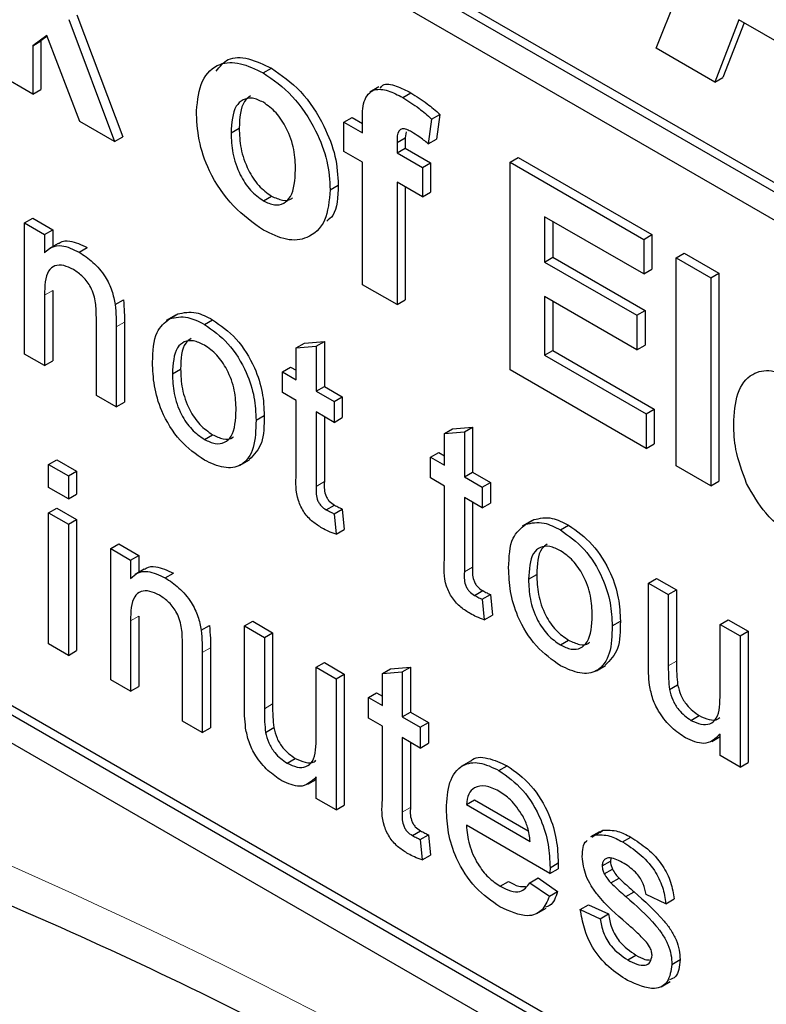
# Paper-space layout 'Blatt2' of a CAD drawing. Header units: millimetres. Extents: x 5 to 418, y 2 to 292.
# Tile 14 of 58: x 99.03 to 101.18, y 184.6 to 187.44. Entities that reach past the tile are written whole.
import ezdxf

# ---------------------------------------------------------------- set-up
doc = ezdxf.new("R2010")
doc.units = ezdxf.units.MM

psp = doc.layouts.new('Blatt2')

# ---------------------------------------------------------------- linework, layer by layer
at = {"color": 7, "linetype": 'Continuous', "lineweight": 25}
for p, q in [((97.5135, 189.0756), (106.4467, 183.9186)), ((97.5371, 189.0892), (106.4467, 183.9459)), ((106.4467, 183.837), (97.5135, 188.994)), ((100.8634, 187.3593), (101.1752, 188.132)), ((94.4965, 187.9592), (106.2817, 181.1558)), ((99.1703, 187.4417), (99.3022, 187.0903)), ((99.1939, 187.4553), (99.3257, 187.1039)), ((101.1022, 187.4413), (101.0326, 187.2617)), ((101.1172, 187.4327), (101.0562, 187.2753)), ((101.4188, 187.2585), (101.1022, 187.4413)), ((99.1073, 187.3962), (99.0662, 187.3666)), ((99.0662, 187.3666), (99.0897, 187.3802)), ((99.1083, 187.3936), (99.0897, 187.3802)), ((99.0897, 187.3802), (99.0897, 187.2401)), ((99.2024, 187.1478), (99.1073, 187.3962)), ((99.0662, 187.3666), (99.0662, 187.2265)), ((101.0326, 187.2617), (100.8634, 187.3593)), ((99.7306, 187.2882), (99.7542, 187.3018)), ((99.0662, 187.2265), (98.9664, 187.2841)), ((101.0326, 187.2617), (101.0562, 187.2753)), ((99.0662, 187.2265), (99.0897, 187.2401)), ((100.0644, 187.2483), (100.0379, 187.233)), ((100.1328, 187.2172), (100.1564, 187.2308)), ((99.3022, 187.0903), (99.2024, 187.1478)), ((99.9636, 187.146), (99.9872, 187.1596)), ((99.9636, 187.146), (100.0168, 187.1153)), ((99.9636, 187.0615), (99.9636, 187.146)), ((99.9872, 187.1596), (100.0168, 187.1425)), ((100.0168, 187.1153), (100.0168, 187.1468)), ((100.2163, 187.155), (100.2063, 187.0839)), ((100.2163, 187.155), (100.2398, 187.1686)), ((100.2398, 187.1686), (100.2299, 187.0975)), ((99.6379, 187.1152), (99.6614, 187.1289)), ((100.143, 187.1181), (100.1401, 187.1011)), ((99.3022, 187.0903), (99.3257, 187.1039)), ((100.1165, 187.0875), (100.1401, 187.1011)), ((100.1165, 187.0875), (100.1165, 187.0577)), ((100.1401, 187.1011), (100.1401, 187.0713)), ((100.2063, 187.0839), (100.2299, 187.0975)), ((100.0168, 187.0308), (99.9636, 187.0615)), ((100.1165, 187.0577), (100.1401, 187.0713)), ((100.1401, 187.0713), (100.2132, 187.0291)), ((100.0168, 186.6777), (100.0168, 187.0308)), ((100.1165, 187.0577), (100.1897, 187.0155)), ((100.4423, 187.0309), (100.4659, 187.0445)), ((100.4423, 186.4321), (100.4423, 187.0309)), ((100.4423, 187.0309), (100.8279, 186.8083)), ((100.4659, 187.0445), (100.8514, 186.8219)), ((100.1897, 187.0155), (100.2132, 187.0291)), ((100.1897, 187.0155), (100.1897, 186.9311)), ((100.2132, 187.0291), (100.2132, 186.9447)), ((99.9237, 186.9514), (99.9473, 186.965)), ((100.1897, 186.9311), (100.1165, 186.9733)), ((100.1165, 186.9733), (100.1165, 186.6201)), ((100.1401, 186.9597), (100.1401, 186.6337)), ((99.7312, 186.9194), (99.7547, 186.933)), ((100.1897, 186.9311), (100.2132, 186.9447)), ((99.043, 186.8557), (99.0666, 186.8693)), ((99.0666, 186.8693), (99.124, 186.8361)), ((100.8279, 186.7085), (100.542, 186.8735)), ((100.542, 186.8735), (100.542, 186.743)), ((100.5656, 186.8599), (100.5656, 186.7566)), ((99.043, 186.4778), (99.043, 186.8557)), ((99.043, 186.8557), (99.1004, 186.8225)), ((99.1004, 186.8225), (99.124, 186.8361)), ((99.124, 186.8361), (99.124, 186.7874)), ((99.1004, 186.8225), (99.1004, 186.7698)), ((100.8279, 186.8083), (100.8514, 186.8219)), ((100.8279, 186.8083), (100.8279, 186.7085)), ((100.8514, 186.8219), (100.8514, 186.7221)), ((99.1396, 186.7965), (99.1131, 186.7812)), ((99.2001, 186.7716), (99.2237, 186.7852)), ((100.542, 186.743), (100.5656, 186.7566)), ((100.5656, 186.7566), (100.8315, 186.6031)), ((100.9209, 186.7546), (100.9445, 186.7682)), ((100.9209, 186.7546), (101.0207, 186.697)), ((100.9209, 186.1558), (100.9209, 186.7546)), ((100.9445, 186.7682), (101.0442, 186.7106)), ((100.542, 186.743), (100.8079, 186.5895)), ((100.8279, 186.7085), (100.8514, 186.7221)), ((101.0207, 186.697), (101.0442, 186.7106)), ((101.0207, 186.697), (101.0207, 186.0982)), ((101.0442, 186.7106), (101.0442, 186.1118)), ((100.1165, 186.6201), (100.0168, 186.6777)), ((99.1004, 186.6473), (99.1004, 186.4446)), ((99.124, 186.6609), (99.124, 186.4582)), ((99.3042, 186.6202), (99.3277, 186.6338)), ((100.1165, 186.6201), (100.1401, 186.6337)), ((100.8079, 186.4897), (100.542, 186.6432)), ((100.542, 186.6432), (100.542, 186.4743)), ((100.5656, 186.6296), (100.5656, 186.4879)), ((99.2497, 186.3584), (99.2497, 186.5841)), ((99.4776, 186.5895), (99.4511, 186.5742)), ((99.4609, 186.5795), (99.4844, 186.5932)), ((99.5611, 186.5632), (99.5846, 186.5768)), ((100.8079, 186.5895), (100.8315, 186.6031)), ((100.8079, 186.5895), (100.8079, 186.4897)), ((100.8315, 186.6031), (100.8315, 186.5033)), ((99.3071, 186.5565), (99.3071, 186.3253)), ((99.3307, 186.5701), (99.3307, 186.3389)), ((99.8261, 186.4956), (99.8497, 186.5092)), ((99.8261, 186.4956), (99.8836, 186.5001)), ((99.8261, 186.4036), (99.8261, 186.4956)), ((99.8497, 186.5092), (99.9071, 186.5137)), ((99.8836, 186.5001), (99.9071, 186.5137)), ((99.8836, 186.5001), (99.8836, 186.3704)), ((99.9071, 186.5137), (99.9071, 186.384)), ((100.8079, 186.4897), (100.8315, 186.5033)), ((99.1004, 186.4446), (99.043, 186.4778)), ((100.542, 186.4743), (100.5656, 186.4879)), ((100.542, 186.4743), (100.8345, 186.3054)), ((100.5656, 186.4879), (100.8581, 186.3191)), ((99.1004, 186.4446), (99.124, 186.4582)), ((99.469, 186.421), (99.4926, 186.4346)), ((99.7859, 186.4268), (99.8095, 186.4404)), ((99.8095, 186.4404), (99.8261, 186.4308)), ((99.7859, 186.3671), (99.7859, 186.4268)), ((99.7859, 186.4268), (99.8261, 186.4036)), ((100.8345, 186.2056), (100.4423, 186.4321)), ((99.8836, 186.3704), (99.9071, 186.384)), ((99.9071, 186.384), (99.9588, 186.3542)), ((99.3071, 186.3253), (99.2497, 186.3584)), ((99.8261, 186.3439), (99.7859, 186.3671)), ((99.8836, 186.3704), (99.9352, 186.3406)), ((99.9352, 186.3406), (99.9588, 186.3542)), ((99.9588, 186.3542), (99.9588, 186.2945)), ((99.3071, 186.3253), (99.3307, 186.3389)), ((99.8261, 186.1319), (99.8261, 186.3439)), ((99.9352, 186.3406), (99.9352, 186.2809)), ((97.5135, 186.2992), (106.2817, 181.2375)), ((97.5371, 186.3128), (106.3052, 181.2511)), ((99.7102, 186.2869), (99.7337, 186.3005)), ((99.9352, 186.2809), (99.8836, 186.3108)), ((99.8836, 186.3108), (99.8836, 186.0963)), ((99.9071, 186.2972), (99.9071, 186.1099)), ((99.9352, 186.2809), (99.9588, 186.2945)), ((100.8345, 186.3054), (100.8581, 186.3191)), ((100.8345, 186.3054), (100.8345, 186.2056)), ((100.8581, 186.3191), (100.8581, 186.2193)), ((100.2769, 186.2626), (100.3343, 186.2671)), ((100.3107, 186.2535), (100.3343, 186.2671)), ((100.3343, 186.2671), (100.3343, 186.1374)), ((99.5611, 186.2317), (99.5846, 186.2453)), ((100.2533, 186.249), (100.2769, 186.2626)), ((100.2533, 186.249), (100.3107, 186.2535)), ((100.2533, 186.157), (100.2533, 186.249)), ((100.3107, 186.2535), (100.3107, 186.1238)), ((100.8345, 186.2056), (100.8581, 186.2193)), ((100.2131, 186.1802), (100.2367, 186.1938)), ((100.2131, 186.1205), (100.2131, 186.1802)), ((100.2131, 186.1802), (100.2533, 186.157)), ((100.2367, 186.1938), (100.2533, 186.1842)), ((99.1119, 186.1595), (99.1355, 186.1731)), ((99.1119, 186.0932), (99.1119, 186.1595)), ((99.1119, 186.1595), (99.1693, 186.1264)), ((99.1355, 186.1731), (99.1929, 186.14)), ((99.6646, 186.1575), (99.6911, 186.1729)), ((101.0207, 186.0982), (100.9209, 186.1558)), ((99.1693, 186.1264), (99.1929, 186.14)), ((99.1693, 186.1264), (99.1693, 186.0601)), ((99.1929, 186.14), (99.1929, 186.0737)), ((100.3107, 186.1238), (100.3343, 186.1374)), ((100.3107, 186.1238), (100.3624, 186.094)), ((100.3343, 186.1374), (100.386, 186.1076)), ((100.2533, 186.0973), (100.2131, 186.1205)), ((100.2533, 185.8853), (100.2533, 186.0973)), ((100.3624, 186.094), (100.386, 186.1076)), ((100.3624, 186.094), (100.3624, 186.0343)), ((100.386, 186.1076), (100.386, 186.0479)), ((101.0207, 186.0982), (101.0442, 186.1118)), ((99.1693, 186.0601), (99.1119, 186.0932)), ((99.1693, 186.0601), (99.1929, 186.0737)), ((99.9127, 186.0287), (99.9363, 186.0423)), ((100.3624, 186.0343), (100.3107, 186.0642)), ((100.3107, 186.0642), (100.3107, 185.8497)), ((100.3343, 186.0506), (100.3343, 185.8633)), ((100.3624, 186.0343), (100.386, 186.0479)), ((99.1119, 186.0203), (99.1355, 186.0339)), ((99.1119, 186.0203), (99.1693, 185.9872)), ((99.1119, 185.6424), (99.1119, 186.0203)), ((99.1355, 186.0339), (99.1929, 186.0008)), ((99.9352, 186.0174), (99.9588, 186.031)), ((99.9352, 186.0174), (99.941, 185.9584)), ((99.9588, 186.031), (99.9645, 185.9721)), ((99.1693, 185.9872), (99.1929, 186.0008)), ((99.1693, 185.9872), (99.1693, 185.6092)), ((99.1929, 186.0008), (99.1929, 185.6229)), ((100.5042, 185.9969), (100.4777, 185.9816)), ((100.4874, 185.9869), (100.511, 186.0005)), ((100.5876, 185.9706), (100.6112, 185.9842)), ((99.941, 185.9584), (99.9645, 185.9721)), ((99.291, 185.9169), (99.3146, 185.9305)), ((99.3146, 185.9305), (99.372, 185.8974)), ((99.291, 185.539), (99.291, 185.9169)), ((99.291, 185.9169), (99.3484, 185.8837)), ((99.3484, 185.8837), (99.372, 185.8974)), ((99.372, 185.8974), (99.372, 185.8486)), ((99.3484, 185.8837), (99.3484, 185.831)), ((99.3877, 185.8577), (99.3612, 185.8424)), ((99.4481, 185.8328), (99.4717, 185.8464)), ((100.4956, 185.8284), (100.5192, 185.842)), ((100.8412, 185.8176), (100.8648, 185.8312)), ((100.8412, 185.5846), (100.8412, 185.8176)), ((100.8412, 185.8176), (100.8986, 185.7844)), ((100.8648, 185.8312), (100.9222, 185.798)), ((100.3399, 185.7821), (100.3634, 185.7957)), ((100.3624, 185.7708), (100.386, 185.7844)), ((100.386, 185.7844), (100.3917, 185.7255)), ((100.8986, 185.7844), (100.9222, 185.798)), ((100.8986, 185.7844), (100.8986, 185.5789)), ((100.9222, 185.798), (100.9222, 185.5925)), ((100.3624, 185.7708), (100.3681, 185.7119)), ((100.3681, 185.7119), (100.3917, 185.7255)), ((99.3484, 185.7085), (99.3484, 185.5058)), ((99.372, 185.7221), (99.372, 185.5194)), ((99.6769, 185.6942), (99.7004, 185.7078)), ((99.7004, 185.7078), (99.7578, 185.6746)), ((100.7367, 185.6942), (100.7603, 185.7078)), ((101.0479, 185.6983), (101.0715, 185.7119)), ((101.0479, 185.4998), (101.0479, 185.6983)), ((101.0479, 185.6983), (101.1053, 185.6651)), ((101.0715, 185.7119), (101.1289, 185.6787)), ((99.5522, 185.6814), (99.5758, 185.695)), ((99.6769, 185.4612), (99.6769, 185.6942)), ((99.6769, 185.6942), (99.7343, 185.661)), ((99.7343, 185.661), (99.7578, 185.6746)), ((99.7578, 185.6746), (99.7578, 185.4691)), ((101.1053, 185.6651), (101.1289, 185.6787)), ((101.1289, 185.6787), (101.1289, 185.3008)), ((99.1693, 185.6092), (99.1119, 185.6424)), ((99.4977, 185.4197), (99.4977, 185.6453)), ((99.7343, 185.661), (99.7343, 185.4555)), ((100.5876, 185.6391), (100.6112, 185.6527)), ((101.1053, 185.6651), (101.1053, 185.2872)), ((99.1693, 185.6092), (99.1929, 185.6229)), ((99.5551, 185.6177), (99.5551, 185.3865)), ((99.5787, 185.6313), (99.5787, 185.4001)), ((99.8836, 185.5748), (99.9071, 185.5884)), ((99.9071, 185.5884), (99.9645, 185.5553)), ((99.8836, 185.5748), (99.941, 185.5417)), ((99.8836, 185.3763), (99.8836, 185.5748)), ((99.941, 185.5417), (99.9645, 185.5553)), ((99.9645, 185.5553), (99.9645, 185.1774)), ((100.0742, 185.5568), (100.0977, 185.5704)), ((100.0742, 185.5568), (100.1316, 185.5613)), ((100.0742, 185.4648), (100.0742, 185.5568)), ((100.0977, 185.5704), (100.1552, 185.575)), ((100.1316, 185.5613), (100.1552, 185.575)), ((100.1316, 185.5613), (100.1316, 185.4316)), ((100.1552, 185.575), (100.1552, 185.4453)), ((100.6912, 185.5649), (100.7177, 185.5802)), ((99.3484, 185.5058), (99.291, 185.539)), ((99.941, 185.5417), (99.941, 185.1638)), ((99.3484, 185.5058), (99.372, 185.5194)), ((100.034, 185.488), (100.0576, 185.5016)), ((100.0576, 185.5016), (100.0742, 185.492)), ((100.902, 185.5107), (100.9255, 185.5243)), ((100.034, 185.4283), (100.034, 185.488)), ((100.034, 185.488), (100.0742, 185.4648)), ((100.1316, 185.4316), (100.1552, 185.4453)), ((100.1552, 185.4453), (100.2068, 185.4154)), ((99.5551, 185.3865), (99.4977, 185.4197)), ((100.0742, 185.4051), (100.034, 185.4283)), ((100.1316, 185.4316), (100.1833, 185.4018)), ((100.1833, 185.4018), (100.2068, 185.4154)), ((100.2068, 185.4154), (100.2068, 185.3558)), ((100.9639, 185.4219), (100.9874, 185.4355)), ((99.5551, 185.3865), (99.5787, 185.4001)), ((99.7376, 185.3873), (99.7612, 185.4009)), ((100.0742, 185.1931), (100.0742, 185.4051)), ((100.1833, 185.4018), (100.1833, 185.3421)), ((100.1833, 185.3421), (100.1316, 185.372)), ((100.1316, 185.372), (100.1316, 185.1575)), ((100.1552, 185.3584), (100.1552, 185.1711)), ((100.1833, 185.3421), (100.2068, 185.3558)), ((101.024, 185.3613), (101.0479, 185.3751)), ((101.0479, 185.3204), (101.0479, 185.3821)), ((99.7995, 185.2985), (99.8231, 185.3121)), ((100.3282, 185.3039), (100.3016, 185.2886)), ((101.1053, 185.2872), (101.0479, 185.3204)), ((101.1053, 185.2872), (101.1289, 185.3008)), ((100.4103, 185.2774), (100.4339, 185.291)), ((99.8596, 185.2379), (99.8836, 185.2517)), ((99.8836, 185.1969), (99.8836, 185.2587)), ((99.941, 185.1638), (99.8836, 185.1969)), ((100.3165, 185.1791), (100.34, 185.1927)), ((100.34, 185.1927), (100.4947, 185.1034)), ((99.941, 185.1638), (99.9645, 185.1774)), ((100.3165, 185.1791), (100.5002, 185.073)), ((100.1607, 185.0899), (100.1843, 185.1036)), ((100.5573, 184.9803), (100.3165, 185.1194)), ((100.7005, 185.101), (100.674, 185.0857)), ((100.6866, 185.0914), (100.7102, 185.105)), ((100.7018, 185.0989), (100.7102, 185.105)), ((100.1833, 185.0786), (100.2068, 185.0922)), ((100.1833, 185.0786), (100.189, 185.0197)), ((100.2068, 185.0922), (100.2126, 185.0333)), ((100.6782, 185.0853), (100.6866, 185.0914)), ((100.7667, 185.0716), (100.7903, 185.0852)), ((100.189, 185.0197), (100.2126, 185.0333)), ((100.708, 185.0026), (100.7316, 185.0162)), ((100.7329, 185.0245), (100.7316, 185.0162)), ((100.5573, 184.9803), (100.5809, 184.9939)), ((100.5576, 184.9972), (100.5812, 185.0108)), ((100.714, 184.9794), (100.7376, 184.993)), ((100.4996, 184.954), (100.5231, 184.9676)), ((100.5231, 184.9676), (100.5794, 184.9285)), ((100.733, 184.9533), (100.7565, 184.9669)), ((100.4142, 184.9436), (100.4378, 184.9572)), ((100.4996, 184.954), (100.5558, 184.9149)), ((100.5558, 184.9149), (100.5794, 184.9285)), ((100.7764, 184.9138), (100.8, 184.9274)), ((100.8918, 184.8934), (100.8343, 184.9199)), ((100.8918, 184.8934), (100.9153, 184.907)), ((100.5197, 184.8653), (100.5462, 184.8806)), ((100.6449, 184.8768), (100.6684, 184.8904)), ((100.6449, 184.8768), (100.7023, 184.8502)), ((100.6684, 184.8904), (100.7259, 184.8639)), ((100.7023, 184.8502), (100.7259, 184.8639)), ((100.7814, 184.7316), (100.805, 184.7452)), ((100.909, 184.7185), (100.9325, 184.7321)), ((100.8775, 184.6541), (100.904, 184.6694))]:
    psp.add_line(p, q, dxfattribs=at)
at = {"color": 7, "linetype": 'Continuous', "lineweight": 18}
for p, q in [((99.1004, 186.6473), (99.124, 186.6609)), ((99.3071, 186.5565), (99.3307, 186.5701)), ((99.8836, 186.0963), (99.9071, 186.1099)), ((100.3107, 185.8497), (100.3343, 185.8633)), ((99.3484, 185.7085), (99.372, 185.7221)), ((99.5551, 185.6177), (99.5787, 185.6313)), ((100.8986, 185.5789), (100.9222, 185.5925)), ((99.7343, 185.4555), (99.7578, 185.4691)), ((100.1316, 185.1575), (100.1552, 185.1711))]:
    psp.add_line(p, q, dxfattribs=at)
psp.add_arc((92.5548, 170.42), 15.9449, 50.30384, 69.70154, dxfattribs=at)
at = {"color": 7, "linetype": 'Continuous', "lineweight": 25}
for points, knots in [([(99.5382, 187.1789), (99.5417, 187.2095), (99.5488, 187.2706), (99.5981, 187.3182), (99.6639, 187.3204), (99.7084, 187.2989), (99.7306, 187.2882)], [0, 0, 0, 0, 0.27995, 0.559147, 0.779424, 1, 1, 1, 1]), ([(99.5955, 187.2931), (99.6057, 187.3062), (99.6277, 187.3347), (99.688, 187.3333), (99.7321, 187.3123), (99.7542, 187.3018)], [0, 0, 0, 0, 0.3015096, 0.6505179, 1, 1, 1, 1]), ([(99.7306, 187.2882), (99.7596, 187.2682), (99.8173, 187.2282), (99.8819, 187.1298), (99.9188, 187.0328), (99.9221, 186.9786), (99.9237, 186.9514)], [0, 0, 0, 0, 0.279785, 0.559124, 0.779388, 1, 1, 1, 1]), ([(99.7542, 187.3018), (99.7831, 187.2818), (99.8409, 187.2418), (99.9055, 187.1434), (99.9423, 187.0464), (99.9457, 186.9922), (99.9473, 186.965)], [0, 0, 0, 0, 0.279785, 0.559124, 0.779388, 1, 1, 1, 1]), ([(100.0677, 187.2439), (100.0701, 187.2472), (100.0798, 187.2604), (100.1149, 187.2515), (100.1425, 187.2377), (100.1564, 187.2308)], [0, 0, 0, 0, 0.140873, 0.56962, 1, 1, 1, 1]), ([(100.0168, 187.1468), (100.0168, 187.1679), (100.0166, 187.2097), (100.0462, 187.2445), (100.0904, 187.2392), (100.1187, 187.2245), (100.1328, 187.2172)], [0, 0, 0, 0, 0.2818009, 0.5577695, 0.7784647, 1, 1, 1, 1]), ([(100.1564, 187.2308), (100.1722, 187.2209), (100.2005, 187.2033), (100.2278, 187.1792), (100.2398, 187.1686)], [0, 0, 0, 0, 0.559885, 1, 1, 1, 1]), ([(99.7312, 187.2034), (99.7203, 187.2084), (99.6987, 187.2185), (99.6714, 187.2121), (99.6424, 187.1854), (99.6397, 187.1441), (99.6379, 187.1152)], [0, 0, 0, 0, 0.186985, 0.373878, 0.561022, 1, 1, 1, 1]), ([(99.6943, 187.222), (99.6879, 187.2171), (99.6648, 187.1994), (99.6629, 187.1584), (99.6614, 187.1289)], [0, 0, 0, 0, 0.278205, 1, 1, 1, 1]), ([(99.824, 187.0086), (99.8233, 187.0277), (99.8218, 187.0657), (99.8019, 187.125), (99.7692, 187.1761), (99.7438, 187.1943), (99.7312, 187.2034)], [0, 0, 0, 0, 0.281043, 0.560553, 0.78042, 1, 1, 1, 1]), ([(100.1328, 187.2172), (100.1487, 187.2073), (100.1769, 187.1897), (100.2042, 187.1656), (100.2163, 187.155)], [0, 0, 0, 0, 0.559885, 1, 1, 1, 1]), ([(99.7313, 186.8349), (99.7019, 186.8557), (99.6432, 186.8972), (99.5743, 186.9968), (99.542, 187.0966), (99.5394, 187.1514), (99.5382, 187.1789)], [0, 0, 0, 0, 0.280145, 0.558899, 0.779053, 1, 1, 1, 1]), ([(99.6379, 187.1152), (99.6386, 187.0961), (99.6401, 187.0578), (99.66, 186.9983), (99.6929, 186.9468), (99.7184, 186.9285), (99.7312, 186.9194)], [0, 0, 0, 0, 0.281015, 0.560464, 0.780394, 1, 1, 1, 1]), ([(99.6614, 187.1289), (99.6622, 187.1097), (99.6637, 187.0714), (99.6836, 187.0119), (99.7164, 186.9605), (99.742, 186.9421), (99.7547, 186.933)], [0, 0, 0, 0, 0.281015, 0.560464, 0.780394, 1, 1, 1, 1]), ([(100.1586, 187.1179), (100.154, 187.1203), (100.1448, 187.1253), (100.1312, 187.1284), (100.1167, 187.1191), (100.1166, 187.1005), (100.1165, 187.0875)], [0, 0, 0, 0, 0.187802, 0.374953, 0.560679, 1, 1, 1, 1]), ([(100.2063, 187.0839), (100.1975, 187.091), (100.1817, 187.1038), (100.1657, 187.1136), (100.1586, 187.1179)], [0, 0, 0, 0, 0.559847, 1, 1, 1, 1]), ([(99.7312, 186.9194), (99.742, 186.9144), (99.7637, 186.9043), (99.791, 186.9107), (99.8196, 186.9383), (99.8222, 186.9797), (99.824, 187.0086)], [0, 0, 0, 0, 0.18693, 0.373819, 0.560978, 1, 1, 1, 1]), ([(99.9237, 186.9514), (99.9209, 186.9196), (99.9152, 186.8561), (99.8641, 186.8096), (99.7994, 186.8019), (99.754, 186.8239), (99.7313, 186.8349)], [0, 0, 0, 0, 0.279924, 0.559367, 0.779516, 1, 1, 1, 1]), ([(99.9473, 186.965), (99.9462, 186.931), (99.9447, 186.8855), (99.92, 186.8654), (99.9137, 186.8603)], [0, 0, 0, 0, 0.7467925, 1, 1, 1, 1]), ([(99.7547, 186.933), (99.7654, 186.9282), (99.7868, 186.9187), (99.8075, 186.9205), (99.8143, 186.9273), (99.8148, 186.9278)], [0, 0, 0, 0, 0.482219, 0.964333, 1, 1, 1, 1]), ([(99.1403, 186.7955), (99.142, 186.7968), (99.1507, 186.8039), (99.1785, 186.806), (99.2065, 186.7931), (99.2237, 186.7852)], [0, 0, 0, 0, 0.08724, 0.442807, 1, 1, 1, 1]), ([(99.1004, 186.7698), (99.1071, 186.7759), (99.1206, 186.7881), (99.1546, 186.7931), (99.1828, 186.7798), (99.2001, 186.7716)], [0, 0, 0, 0, 0.280554, 0.560815, 1, 1, 1, 1]), ([(99.2001, 186.7716), (99.2134, 186.7626), (99.2401, 186.7447), (99.2746, 186.705), (99.2961, 186.6602), (99.3015, 186.6335), (99.3042, 186.6202)], [0, 0, 0, 0, 0.280216, 0.559971, 0.779636, 1, 1, 1, 1]), ([(99.1841, 186.7212), (99.1745, 186.7258), (99.1553, 186.735), (99.1293, 186.7342), (99.1019, 186.7118), (99.101, 186.6739), (99.1004, 186.6473)], [0, 0, 0, 0, 0.187273, 0.374362, 0.56054, 1, 1, 1, 1]), ([(99.2497, 186.5841), (99.2496, 186.5975), (99.2494, 186.6242), (99.2377, 186.6677), (99.2114, 186.7026), (99.1932, 186.715), (99.1841, 186.7212)], [0, 0, 0, 0, 0.28168, 0.559785, 0.779587, 1, 1, 1, 1]), ([(99.3277, 186.6338), (99.3288, 186.6216), (99.3307, 186.6), (99.3307, 186.5792), (99.3307, 186.5701)], [0, 0, 0, 0, 0.559791, 1, 1, 1, 1]), ([(99.3042, 186.6202), (99.3052, 186.608), (99.3071, 186.5864), (99.3071, 186.5656), (99.3071, 186.5565)], [0, 0, 0, 0, 0.559791, 1, 1, 1, 1]), ([(99.4116, 186.4539), (99.4129, 186.4857), (99.4152, 186.5422), (99.4469, 186.5682), (99.4609, 186.5795)], [0, 0, 0, 0, 0.560963, 1, 1, 1, 1]), ([(99.4609, 186.5795), (99.4778, 186.5833), (99.5082, 186.5901), (99.5449, 186.5715), (99.5611, 186.5632)], [0, 0, 0, 0, 0.559033, 1, 1, 1, 1]), ([(99.4844, 186.5932), (99.5014, 186.597), (99.5318, 186.6038), (99.5685, 186.5851), (99.5846, 186.5768)], [0, 0, 0, 0, 0.559033, 1, 1, 1, 1]), ([(99.5846, 186.5768), (99.6082, 186.5603), (99.6552, 186.5272), (99.7063, 186.4446), (99.7308, 186.366), (99.7328, 186.3223), (99.7337, 186.3005)], [0, 0, 0, 0, 0.279556, 0.5586, 0.778991, 1, 1, 1, 1]), ([(99.5611, 186.5632), (99.5846, 186.5467), (99.6316, 186.5136), (99.6828, 186.431), (99.7073, 186.3523), (99.7092, 186.3087), (99.7102, 186.2869)], [0, 0, 0, 0, 0.279556, 0.5586, 0.778991, 1, 1, 1, 1]), ([(99.523, 186.5228), (99.5174, 186.5187), (99.4951, 186.5028), (99.4937, 186.4637), (99.4926, 186.4346)], [0, 0, 0, 0, 0.254643, 1, 1, 1, 1]), ([(99.5611, 186.5036), (99.5505, 186.5086), (99.5295, 186.5186), (99.5021, 186.5148), (99.473, 186.4896), (99.4707, 186.4493), (99.469, 186.421)], [0, 0, 0, 0, 0.187137, 0.374025, 0.561097, 1, 1, 1, 1]), ([(99.6527, 186.3169), (99.6521, 186.3353), (99.6507, 186.372), (99.6304, 186.4295), (99.5978, 186.4777), (99.5733, 186.495), (99.5611, 186.5036)], [0, 0, 0, 0, 0.281064, 0.560316, 0.780174, 1, 1, 1, 1]), ([(99.5611, 186.1721), (99.537, 186.1889), (99.4891, 186.2224), (99.4369, 186.3074), (99.4144, 186.3873), (99.4125, 186.4317), (99.4116, 186.4539)], [0, 0, 0, 0, 0.279616, 0.558371, 0.778858, 1, 1, 1, 1]), ([(99.4926, 186.4346), (99.4933, 186.416), (99.4947, 186.3788), (99.514, 186.3204), (99.5474, 186.2715), (99.5722, 186.2541), (99.5846, 186.2453)], [0, 0, 0, 0, 0.281129, 0.560384, 0.780159, 1, 1, 1, 1]), ([(99.469, 186.421), (99.4697, 186.4024), (99.4711, 186.3652), (99.4904, 186.3068), (99.5238, 186.2579), (99.5486, 186.2405), (99.5611, 186.2317)], [0, 0, 0, 0, 0.281129, 0.560384, 0.780159, 1, 1, 1, 1]), ([(101.0871, 186.2754), (101.0889, 186.3065), (101.0923, 186.3687), (101.134, 186.4232), (101.1945, 186.4361), (101.2382, 186.4155), (101.2601, 186.4052)], [0, 0, 0, 0, 0.280671, 0.559803, 0.779762, 1, 1, 1, 1]), ([(99.5611, 186.2317), (99.5717, 186.2267), (99.5929, 186.2166), (99.6203, 186.2213), (99.6491, 186.2475), (99.6512, 186.2883), (99.6527, 186.3169)], [0, 0, 0, 0, 0.187044, 0.373945, 0.560983, 1, 1, 1, 1]), ([(99.7337, 186.3005), (99.7334, 186.272), (99.7327, 186.2165), (99.7043, 186.1877), (99.6904, 186.1737)], [0, 0, 0, 0, 0.512915, 1, 1, 1, 1]), ([(99.7102, 186.2869), (99.7094, 186.2591), (99.7078, 186.204), (99.6728, 186.1534), (99.6182, 186.1457), (99.5801, 186.1633), (99.5611, 186.1721)], [0, 0, 0, 0, 0.281033, 0.559513, 0.779602, 1, 1, 1, 1]), ([(101.1243, 186.1046), (101.1119, 186.1379), (101.0896, 186.1974), (101.0879, 186.2515), (101.0871, 186.2754)], [0, 0, 0, 0, 0.558866, 1, 1, 1, 1]), ([(99.5846, 186.2453), (99.5951, 186.2405), (99.616, 186.2309), (99.6373, 186.2318), (99.6446, 186.2389), (99.6455, 186.2398)], [0, 0, 0, 0, 0.465388, 0.930416, 1, 1, 1, 1]), ([(99.9005, 185.9761), (99.8915, 185.9817), (99.8735, 185.9928), (99.8476, 186.0198), (99.8228, 186.072), (99.8248, 186.1072), (99.8261, 186.1319)], [0, 0, 0, 0, 0.187433, 0.373821, 0.559462, 1, 1, 1, 1]), ([(99.8836, 186.0963), (99.8828, 186.0843), (99.8819, 186.0692), (99.8908, 186.049), (99.8995, 186.037), (99.9074, 186.032), (99.9127, 186.0287)], [0, 0, 0, 0, 0.499596, 0.625239, 0.750354, 1, 1, 1, 1]), ([(99.9071, 186.1099), (99.9064, 186.0979), (99.9055, 186.0828), (99.9144, 186.0626), (99.9231, 186.0506), (99.931, 186.0456), (99.9363, 186.0423)], [0, 0, 0, 0, 0.499596, 0.625239, 0.750354, 1, 1, 1, 1]), ([(101.2693, 185.947), (101.2376, 185.9679), (101.181, 186.0052), (101.1416, 186.0742), (101.1243, 186.1046)], [0, 0, 0, 0, 0.560391, 1, 1, 1, 1]), ([(99.9363, 186.0423), (99.9405, 186.0401), (99.948, 186.036), (99.9555, 186.0325), (99.9588, 186.031)], [0, 0, 0, 0, 0.559965, 1, 1, 1, 1]), ([(99.9127, 186.0287), (99.9169, 186.0265), (99.9244, 186.0224), (99.9319, 186.0189), (99.9352, 186.0174)], [0, 0, 0, 0, 0.559965, 1, 1, 1, 1]), ([(100.4382, 185.8613), (100.4395, 185.893), (100.4418, 185.9496), (100.4735, 185.9755), (100.4874, 185.9869)], [0, 0, 0, 0, 0.560963, 1, 1, 1, 1]), ([(100.4874, 185.9869), (100.5044, 185.9907), (100.5348, 185.9975), (100.5715, 185.9788), (100.5876, 185.9706)], [0, 0, 0, 0, 0.559033, 1, 1, 1, 1]), ([(100.511, 186.0005), (100.528, 186.0043), (100.5583, 186.0111), (100.595, 185.9925), (100.6112, 185.9842)], [0, 0, 0, 0, 0.559033, 1, 1, 1, 1]), ([(100.6112, 185.9842), (100.6347, 185.9677), (100.6818, 185.9346), (100.7329, 185.852), (100.7574, 185.7733), (100.7593, 185.7297), (100.7603, 185.7078)], [0, 0, 0, 0, 0.279556, 0.5586, 0.778991, 1, 1, 1, 1]), ([(99.941, 185.9584), (99.9335, 185.961), (99.9201, 185.9657), (99.9065, 185.9729), (99.9005, 185.9761)], [0, 0, 0, 0, 0.560078, 1, 1, 1, 1]), ([(100.5876, 185.9706), (100.6112, 185.954), (100.6582, 185.921), (100.7093, 185.8384), (100.7338, 185.7597), (100.7358, 185.7161), (100.7367, 185.6942)], [0, 0, 0, 0, 0.279556, 0.5586, 0.778991, 1, 1, 1, 1]), ([(100.5876, 185.9109), (100.5771, 185.916), (100.5561, 185.926), (100.5286, 185.9222), (100.4996, 185.8969), (100.4972, 185.8566), (100.4956, 185.8284)], [0, 0, 0, 0, 0.187137, 0.374025, 0.561097, 1, 1, 1, 1]), ([(100.5496, 185.9301), (100.5439, 185.9261), (100.5217, 185.9102), (100.5203, 185.8711), (100.5192, 185.842)], [0, 0, 0, 0, 0.254643, 1, 1, 1, 1]), ([(100.6793, 185.7243), (100.6786, 185.7427), (100.6772, 185.7794), (100.657, 185.8369), (100.6244, 185.8851), (100.5999, 185.9023), (100.5876, 185.9109)], [0, 0, 0, 0, 0.281064, 0.560316, 0.780174, 1, 1, 1, 1]), ([(100.3277, 185.7295), (100.3186, 185.7351), (100.3006, 185.7462), (100.2747, 185.7732), (100.25, 185.8254), (100.2519, 185.8606), (100.2533, 185.8853)], [0, 0, 0, 0, 0.187433, 0.373821, 0.559462, 1, 1, 1, 1]), ([(99.3484, 185.831), (99.3552, 185.8371), (99.3686, 185.8493), (99.4026, 185.8543), (99.4309, 185.841), (99.4481, 185.8328)], [0, 0, 0, 0, 0.280554, 0.560815, 1, 1, 1, 1]), ([(99.3883, 185.8567), (99.39, 185.8581), (99.3987, 185.8651), (99.4265, 185.8672), (99.4546, 185.8543), (99.4717, 185.8464)], [0, 0, 0, 0, 0.08724, 0.442807, 1, 1, 1, 1]), ([(100.3107, 185.8497), (100.31, 185.8377), (100.3091, 185.8226), (100.318, 185.8024), (100.3267, 185.7904), (100.3346, 185.7854), (100.3399, 185.7821)], [0, 0, 0, 0, 0.499596, 0.625239, 0.750354, 1, 1, 1, 1]), ([(100.3343, 185.8633), (100.3336, 185.8513), (100.3327, 185.8362), (100.3416, 185.816), (100.3503, 185.804), (100.3582, 185.799), (100.3634, 185.7957)], [0, 0, 0, 0, 0.499596, 0.625239, 0.750354, 1, 1, 1, 1]), ([(100.5876, 185.5794), (100.5636, 185.5962), (100.5156, 185.6298), (100.4635, 185.7148), (100.4409, 185.7947), (100.4391, 185.8391), (100.4382, 185.8613)], [0, 0, 0, 0, 0.279616, 0.558371, 0.778858, 1, 1, 1, 1]), ([(100.5192, 185.842), (100.5199, 185.8233), (100.5212, 185.7862), (100.5405, 185.7278), (100.574, 185.6789), (100.5988, 185.6614), (100.6112, 185.6527)], [0, 0, 0, 0, 0.281129, 0.560384, 0.780159, 1, 1, 1, 1]), ([(99.4481, 185.8328), (99.4615, 185.8239), (99.4882, 185.8059), (99.5226, 185.7662), (99.5441, 185.7214), (99.5495, 185.6947), (99.5522, 185.6814)], [0, 0, 0, 0, 0.280216, 0.559971, 0.779636, 1, 1, 1, 1]), ([(100.4956, 185.8284), (100.4963, 185.8097), (100.4977, 185.7726), (100.517, 185.7142), (100.5504, 185.6652), (100.5752, 185.6478), (100.5876, 185.6391)], [0, 0, 0, 0, 0.281129, 0.560384, 0.780159, 1, 1, 1, 1]), ([(99.4321, 185.7824), (99.4225, 185.787), (99.4034, 185.7962), (99.3773, 185.7954), (99.3499, 185.773), (99.349, 185.7351), (99.3484, 185.7085)], [0, 0, 0, 0, 0.1872728, 0.3743615, 0.56054, 1, 1, 1, 1]), ([(99.4977, 185.6453), (99.4976, 185.6587), (99.4975, 185.6854), (99.4857, 185.7289), (99.4595, 185.7638), (99.4413, 185.7762), (99.4321, 185.7824)], [0, 0, 0, 0, 0.28168, 0.559785, 0.779587, 1, 1, 1, 1]), ([(100.3399, 185.7821), (100.3441, 185.7799), (100.3516, 185.7758), (100.3591, 185.7723), (100.3624, 185.7708)], [0, 0, 0, 0, 0.559965, 1, 1, 1, 1]), ([(100.3634, 185.7957), (100.3677, 185.7935), (100.3752, 185.7894), (100.3827, 185.7859), (100.386, 185.7844)], [0, 0, 0, 0, 0.559965, 1, 1, 1, 1]), ([(100.3681, 185.7119), (100.3606, 185.7144), (100.3473, 185.7191), (100.3337, 185.7263), (100.3277, 185.7295)], [0, 0, 0, 0, 0.560078, 1, 1, 1, 1]), ([(100.5876, 185.6391), (100.5983, 185.6341), (100.6195, 185.624), (100.6469, 185.6287), (100.6757, 185.6548), (100.6778, 185.6957), (100.6793, 185.7243)], [0, 0, 0, 0, 0.187044, 0.373945, 0.560983, 1, 1, 1, 1]), ([(100.7603, 185.7078), (100.76, 185.6794), (100.7593, 185.6238), (100.7308, 185.5951), (100.717, 185.5811)], [0, 0, 0, 0, 0.5129153, 1, 1, 1, 1]), ([(99.5522, 185.6814), (99.5532, 185.6693), (99.5551, 185.6476), (99.5551, 185.6269), (99.5551, 185.6177)], [0, 0, 0, 0, 0.559791, 1, 1, 1, 1]), ([(99.5758, 185.695), (99.5768, 185.6829), (99.5787, 185.6612), (99.5787, 185.6405), (99.5787, 185.6313)], [0, 0, 0, 0, 0.559791, 1, 1, 1, 1]), ([(100.7367, 185.6942), (100.7359, 185.6665), (100.7343, 185.6113), (100.6993, 185.5608), (100.6448, 185.5531), (100.6067, 185.5706), (100.5876, 185.5794)], [0, 0, 0, 0, 0.281033, 0.559513, 0.779602, 1, 1, 1, 1]), ([(100.6112, 185.6527), (100.6217, 185.6479), (100.6426, 185.6383), (100.6639, 185.6392), (100.6711, 185.6463), (100.6721, 185.6472)], [0, 0, 0, 0, 0.465388, 0.930416, 1, 1, 1, 1]), ([(100.8445, 185.5233), (100.8433, 185.535), (100.8412, 185.556), (100.8412, 185.5758), (100.8412, 185.5846)], [0, 0, 0, 0, 0.5598387, 1, 1, 1, 1]), ([(100.9222, 185.5925), (100.9222, 185.5801), (100.9221, 185.558), (100.9245, 185.5346), (100.9255, 185.5243)], [0, 0, 0, 0, 0.560241, 1, 1, 1, 1]), ([(100.8986, 185.5789), (100.8986, 185.5665), (100.8985, 185.5444), (100.9009, 185.521), (100.902, 185.5107)], [0, 0, 0, 0, 0.560241, 1, 1, 1, 1]), ([(100.9484, 185.3712), (100.9351, 185.3803), (100.9083, 185.3985), (100.8742, 185.4386), (100.8523, 185.4833), (100.8471, 185.5099), (100.8445, 185.5233)], [0, 0, 0, 0, 0.280286, 0.560186, 0.779607, 1, 1, 1, 1]), ([(100.902, 185.5107), (100.9045, 185.5006), (100.9096, 185.4806), (100.9312, 185.4453), (100.9515, 185.4308), (100.9639, 185.4219)], [0, 0, 0, 0, 0.2808637, 0.561194, 1, 1, 1, 1]), ([(100.9255, 185.5243), (100.9281, 185.5142), (100.9332, 185.4942), (100.9548, 185.4589), (100.9751, 185.4444), (100.9874, 185.4355)], [0, 0, 0, 0, 0.2808637, 0.561194, 1, 1, 1, 1]), ([(100.9639, 185.4219), (100.9737, 185.4174), (100.9932, 185.4084), (101.0196, 185.4098), (101.0472, 185.4333), (101.0476, 185.4724), (101.0479, 185.4998)], [0, 0, 0, 0, 0.187111, 0.374253, 0.560834, 1, 1, 1, 1]), ([(99.6801, 185.3998), (99.6789, 185.4116), (99.6769, 185.4325), (99.6769, 185.4524), (99.6769, 185.4612)], [0, 0, 0, 0, 0.559839, 1, 1, 1, 1]), ([(99.7343, 185.4555), (99.7342, 185.4431), (99.7341, 185.4209), (99.7365, 185.3975), (99.7376, 185.3873)], [0, 0, 0, 0, 0.560241, 1, 1, 1, 1]), ([(99.7578, 185.4691), (99.7578, 185.4567), (99.7577, 185.4345), (99.7601, 185.4112), (99.7612, 185.4009)], [0, 0, 0, 0, 0.560241, 1, 1, 1, 1]), ([(100.9874, 185.4355), (100.9971, 185.4312), (101.0164, 185.4226), (101.0379, 185.4214), (101.0454, 185.4286), (101.047, 185.4302)], [0, 0, 0, 0, 0.440223, 0.880518, 1, 1, 1, 1]), ([(99.7841, 185.2477), (99.7707, 185.2568), (99.744, 185.2751), (99.7098, 185.3152), (99.6879, 185.3598), (99.6827, 185.3865), (99.6801, 185.3998)], [0, 0, 0, 0, 0.280286, 0.560186, 0.779607, 1, 1, 1, 1]), ([(99.7376, 185.3873), (99.7401, 185.3772), (99.7452, 185.3571), (99.7668, 185.3218), (99.7871, 185.3073), (99.7995, 185.2985)], [0, 0, 0, 0, 0.280864, 0.561194, 1, 1, 1, 1]), ([(99.7612, 185.4009), (99.7637, 185.3908), (99.7688, 185.3707), (99.7904, 185.3354), (99.8107, 185.3209), (99.8231, 185.3121)], [0, 0, 0, 0, 0.280864, 0.561194, 1, 1, 1, 1]), ([(99.7995, 185.2985), (99.8093, 185.294), (99.8289, 185.2849), (99.8552, 185.2864), (99.8829, 185.3099), (99.8833, 185.3489), (99.8836, 185.3763)], [0, 0, 0, 0, 0.187111, 0.374253, 0.560834, 1, 1, 1, 1]), ([(101.0479, 185.3821), (101.0336, 185.3688), (101.0079, 185.3451), (100.9666, 185.3632), (100.9484, 185.3712)], [0, 0, 0, 0, 0.559466, 1, 1, 1, 1]), ([(99.8231, 185.3121), (99.8327, 185.3078), (99.852, 185.2991), (99.8735, 185.298), (99.881, 185.3052), (99.8826, 185.3067)], [0, 0, 0, 0, 0.4402232, 0.8805175, 1, 1, 1, 1]), ([(100.259, 185.1659), (100.2605, 185.1931), (100.2633, 185.2474), (100.2995, 185.2954), (100.3532, 185.3048), (100.3912, 185.2865), (100.4103, 185.2774)], [0, 0, 0, 0, 0.280748, 0.559775, 0.779666, 1, 1, 1, 1]), ([(100.3288, 185.3032), (100.3292, 185.3038), (100.3394, 185.3175), (100.3782, 185.3163), (100.4153, 185.2994), (100.4339, 185.291)], [0, 0, 0, 0, 0.024421, 0.511721, 1, 1, 1, 1]), ([(100.4103, 185.2774), (100.4341, 185.2605), (100.4815, 185.2267), (100.5321, 185.1422), (100.5548, 185.0632), (100.5567, 185.0192), (100.5576, 184.9972)], [0, 0, 0, 0, 0.279366, 0.558398, 0.778885, 1, 1, 1, 1]), ([(100.4339, 185.291), (100.4576, 185.2741), (100.5051, 185.2403), (100.5557, 185.1558), (100.5783, 185.0768), (100.5802, 185.0328), (100.5812, 185.0108)], [0, 0, 0, 0, 0.279366, 0.558398, 0.778885, 1, 1, 1, 1]), ([(99.8836, 185.2587), (99.8692, 185.2454), (99.8435, 185.2217), (99.8023, 185.2398), (99.7841, 185.2477)], [0, 0, 0, 0, 0.559466, 1, 1, 1, 1]), ([(100.41, 185.2179), (100.3972, 185.224), (100.3716, 185.2363), (100.3407, 185.2312), (100.3211, 185.211), (100.318, 185.1897), (100.3165, 185.1791)], [0, 0, 0, 0, 0.28019, 0.559728, 0.779642, 1, 1, 1, 1]), ([(100.4791, 185.1463), (100.4677, 185.1633), (100.4473, 185.1938), (100.4214, 185.2105), (100.41, 185.2179)], [0, 0, 0, 0, 0.558512, 1, 1, 1, 1]), ([(98.212, 185.1961), (98.3705, 185.1384), (98.8315, 184.9704), (99.6063, 184.6227), (100.5339, 184.1258), (101.463, 183.5414), (102.2075, 183.0079), (102.6393, 182.6655), (102.7657, 182.5651)], [0, 0, 0, 0, 0.106109, 0.308603, 0.511101, 0.713584, 0.916095, 1, 1, 1, 1]), ([(100.1485, 185.0373), (100.1395, 185.0429), (100.1215, 185.0541), (100.0956, 185.081), (100.0708, 185.1332), (100.0728, 185.1684), (100.0742, 185.1931)], [0, 0, 0, 0, 0.187433, 0.373821, 0.559462, 1, 1, 1, 1]), ([(100.1316, 185.1575), (100.1309, 185.1455), (100.13, 185.1304), (100.1389, 185.1102), (100.1475, 185.0982), (100.1555, 185.0932), (100.1607, 185.0899)], [0, 0, 0, 0, 0.499596, 0.625239, 0.750354, 1, 1, 1, 1]), ([(100.1552, 185.1711), (100.1544, 185.1591), (100.1535, 185.144), (100.1624, 185.1239), (100.1711, 185.1118), (100.179, 185.1069), (100.1843, 185.1036)], [0, 0, 0, 0, 0.499596, 0.625239, 0.750354, 1, 1, 1, 1]), ([(100.4133, 184.8844), (100.3891, 184.9009), (100.3408, 184.9338), (100.2868, 185.0178), (100.262, 185.0987), (100.26, 185.1435), (100.259, 185.1659)], [0, 0, 0, 0, 0.279952, 0.558661, 0.778994, 1, 1, 1, 1]), ([(100.5002, 185.073), (100.4987, 185.0865), (100.496, 185.1105), (100.4843, 185.1354), (100.4791, 185.1463)], [0, 0, 0, 0, 0.560674, 1, 1, 1, 1]), ([(100.1843, 185.1036), (100.1885, 185.1013), (100.196, 185.0972), (100.2035, 185.0937), (100.2068, 185.0922)], [0, 0, 0, 0, 0.559965, 1, 1, 1, 1]), ([(100.3165, 185.1194), (100.3182, 185.1012), (100.3218, 185.065), (100.3458, 185.0102), (100.3792, 184.9673), (100.4025, 184.9515), (100.4142, 184.9436)], [0, 0, 0, 0, 0.280633, 0.559687, 0.779661, 1, 1, 1, 1]), ([(100.7102, 185.105), (100.7242, 185.1055), (100.7494, 185.1065), (100.7778, 185.0918), (100.7903, 185.0852)], [0, 0, 0, 0, 0.558938, 1, 1, 1, 1]), ([(100.1607, 185.0899), (100.165, 185.0877), (100.1725, 185.0836), (100.18, 185.0801), (100.1833, 185.0786)], [0, 0, 0, 0, 0.559965, 1, 1, 1, 1]), ([(100.6506, 185.029), (100.6515, 185.0476), (100.6525, 185.0672), (100.6636, 185.0748), (100.6643, 185.0753)], [0, 0, 0, 0, 0.9416213, 1, 1, 1, 1]), ([(100.6866, 185.0914), (100.7006, 185.0919), (100.7258, 185.0929), (100.7542, 185.0782), (100.7667, 185.0716)], [0, 0, 0, 0, 0.558938, 1, 1, 1, 1]), ([(100.7903, 185.0852), (100.8063, 185.0748), (100.8384, 185.0541), (100.8815, 185.0091), (100.9079, 184.9545), (100.9128, 184.9229), (100.9153, 184.907)], [0, 0, 0, 0, 0.280737, 0.560427, 0.77945, 1, 1, 1, 1]), ([(100.7667, 185.0716), (100.7828, 185.0612), (100.8149, 185.0405), (100.8579, 184.9955), (100.8843, 184.9409), (100.8893, 184.9093), (100.8918, 184.8934)], [0, 0, 0, 0, 0.280737, 0.560427, 0.77945, 1, 1, 1, 1]), ([(100.189, 185.0197), (100.1815, 185.0223), (100.1681, 185.0269), (100.1545, 185.0341), (100.1485, 185.0373)], [0, 0, 0, 0, 0.560078, 1, 1, 1, 1]), ([(100.778, 184.8373), (100.7489, 184.8627), (100.7125, 184.8944), (100.6753, 184.9447), (100.656, 184.9828), (100.6528, 185.0106), (100.6506, 185.029)], [0, 0, 0, 0, 0.501321, 0.626592, 0.751817, 1, 1, 1, 1]), ([(100.7709, 185.0095), (100.757, 185.0172), (100.7361, 185.0287), (100.7164, 185.0232), (100.709, 185.0139), (100.7083, 185.0064), (100.708, 185.0026)], [0, 0, 0, 0, 0.49977, 0.749095, 0.874592, 1, 1, 1, 1]), ([(100.7316, 185.0162), (100.7319, 185.012), (100.7325, 185.0045), (100.7361, 184.9965), (100.7376, 184.993)], [0, 0, 0, 0, 0.5592363, 1, 1, 1, 1]), ([(100.5576, 184.9972), (100.5576, 184.994), (100.5575, 184.9884), (100.5574, 184.9828), (100.5573, 184.9803)], [0, 0, 0, 0, 0.559999, 1, 1, 1, 1]), ([(100.5812, 185.0108), (100.5811, 185.0076), (100.5811, 185.002), (100.581, 184.9964), (100.5809, 184.9939)], [0, 0, 0, 0, 0.559999, 1, 1, 1, 1]), ([(100.708, 185.0026), (100.7084, 184.9984), (100.709, 184.9909), (100.7125, 184.9829), (100.714, 184.9794)], [0, 0, 0, 0, 0.5592363, 1, 1, 1, 1]), ([(100.7376, 184.993), (100.7407, 184.9876), (100.7462, 184.978), (100.7534, 184.9703), (100.7565, 184.9669)], [0, 0, 0, 0, 0.559084, 1, 1, 1, 1]), ([(100.8343, 184.9199), (100.8323, 184.9302), (100.8282, 184.9508), (100.8048, 184.9872), (100.7838, 185.0011), (100.7709, 185.0095)], [0, 0, 0, 0, 0.2803044, 0.560237, 1, 1, 1, 1]), ([(100.714, 184.9794), (100.7171, 184.974), (100.7227, 184.9644), (100.7298, 184.9567), (100.733, 184.9533)], [0, 0, 0, 0, 0.559084, 1, 1, 1, 1]), ([(100.7565, 184.9669), (100.7646, 184.9594), (100.779, 184.946), (100.7936, 184.9331), (100.8, 184.9274)], [0, 0, 0, 0, 0.559965, 1, 1, 1, 1]), ([(100.4142, 184.9436), (100.4241, 184.9386), (100.4439, 184.9285), (100.4778, 184.9253), (100.4913, 184.9431), (100.4996, 184.954)], [0, 0, 0, 0, 0.281282, 0.561906, 1, 1, 1, 1]), ([(100.4378, 184.9572), (100.4479, 184.9517), (100.4652, 184.9423), (100.4805, 184.9428), (100.4869, 184.9429)], [0, 0, 0, 0, 0.580827, 1, 1, 1, 1]), ([(100.733, 184.9533), (100.741, 184.9458), (100.7554, 184.9324), (100.77, 184.9195), (100.7764, 184.9138)], [0, 0, 0, 0, 0.559965, 1, 1, 1, 1]), ([(100.5558, 184.9149), (100.5494, 184.8998), (100.5365, 184.8696), (100.4863, 184.8503), (100.441, 184.8715), (100.4133, 184.8844)], [0, 0, 0, 0, 0.280613, 0.560833, 1, 1, 1, 1]), ([(100.5794, 184.9285), (100.5738, 184.9118), (100.5666, 184.8904), (100.5487, 184.8848), (100.5447, 184.8835)], [0, 0, 0, 0, 0.776004, 1, 1, 1, 1]), ([(100.7764, 184.9138), (100.8062, 184.8877), (100.8434, 184.8552), (100.8827, 184.8047), (100.8982, 184.7759), (100.9076, 184.7457), (100.9085, 184.7276), (100.909, 184.7185)], [0, 0, 0, 0, 0.500446, 0.625396, 0.750274, 0.875069, 1, 1, 1, 1]), ([(100.8, 184.9274), (100.8298, 184.9013), (100.867, 184.8688), (100.9063, 184.8183), (100.9218, 184.7895), (100.9312, 184.7594), (100.9321, 184.7412), (100.9325, 184.7321)], [0, 0, 0, 0, 0.500446, 0.625396, 0.750274, 0.875069, 1, 1, 1, 1]), ([(100.7808, 184.6723), (100.7626, 184.6838), (100.7265, 184.7066), (100.6801, 184.7621), (100.6542, 184.8233), (100.648, 184.8589), (100.6449, 184.8768)], [0, 0, 0, 0, 0.280739, 0.559297, 0.779311, 1, 1, 1, 1]), ([(100.7023, 184.8502), (100.7046, 184.837), (100.7092, 184.8106), (100.737, 184.7616), (100.7646, 184.743), (100.7814, 184.7316)], [0, 0, 0, 0, 0.281314, 0.561069, 1, 1, 1, 1]), ([(100.7259, 184.8639), (100.7282, 184.8506), (100.7328, 184.8242), (100.7606, 184.7752), (100.7882, 184.7566), (100.805, 184.7452)], [0, 0, 0, 0, 0.281314, 0.561069, 1, 1, 1, 1]), ([(100.8319, 184.7868), (100.822, 184.7967), (100.8043, 184.8145), (100.786, 184.8303), (100.778, 184.8373)], [0, 0, 0, 0, 0.559788, 1, 1, 1, 1]), ([(100.8516, 184.7449), (100.8512, 184.7489), (100.8505, 184.7568), (100.8436, 184.7722), (100.8364, 184.7813), (100.8319, 184.7868)], [0, 0, 0, 0, 0.279757, 0.559839, 1, 1, 1, 1]), ([(100.7814, 184.7316), (100.7902, 184.7269), (100.8077, 184.7176), (100.831, 184.7141), (100.848, 184.7231), (100.8504, 184.7377), (100.8516, 184.7449)], [0, 0, 0, 0, 0.281188, 0.560952, 0.781095, 1, 1, 1, 1]), ([(100.805, 184.7452), (100.8139, 184.7402), (100.8288, 184.7317), (100.8422, 184.7312), (100.8476, 184.731)], [0, 0, 0, 0, 0.5964924, 1, 1, 1, 1]), ([(100.9325, 184.7321), (100.9306, 184.7125), (100.9277, 184.6837), (100.908, 184.676), (100.9016, 184.6736)], [0, 0, 0, 0, 0.679034, 1, 1, 1, 1]), ([(100.909, 184.7185), (100.9062, 184.7002), (100.9007, 184.6637), (100.8526, 184.6398), (100.808, 184.66), (100.7808, 184.6723)], [0, 0, 0, 0, 0.279926, 0.560038, 1, 1, 1, 1])]:
    psp.add_open_spline(points, degree=3, knots=knots, dxfattribs=at)

doc.saveas('drawing.dxf')
